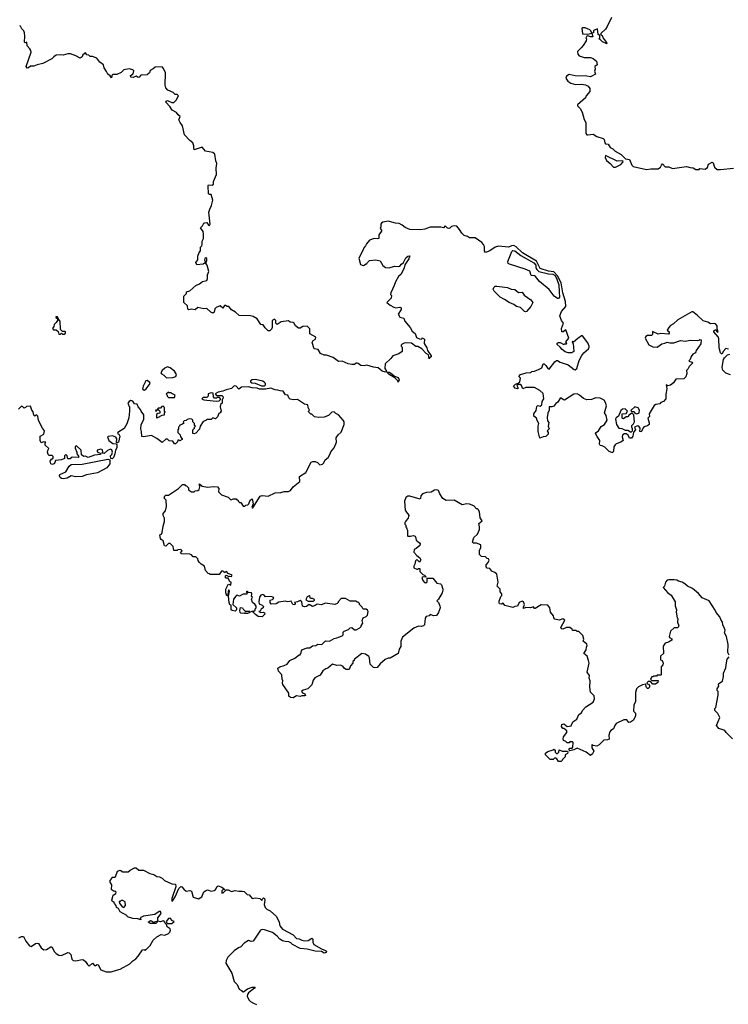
# Model space of a CAD drawing. Extents: x 2106670 to 2323771, y 35271 to 224896.
# Tile 51 of 256: x 2139625 to 2147583, y 97484 to 108541. Entities that reach past the tile are written whole.
import ezdxf

# ---------------------------------------------------------------- set-up
doc = ezdxf.new("R2010")
doc.units = 0

msp = doc.modelspace()

# ---------------------------------------------------------------- linework, layer by layer
at = {"layer": '0CON20XD'}
for points in [[(2143922, 106235), (2143885, 106254), (2143845, 106258), (2143765, 106280), (2143705, 106266), (2143688, 106255), (2143680, 106245), (2143680, 106215), (2143672, 106195), (2143687, 106177), (2143688, 106165), (2143658, 106125), (2143658, 106085), (2143645, 106080), (2143605, 106083), (2143554, 106066), (2143520, 106025), (2143509, 106001), (2143489, 105981), (2143479, 105951), (2143434, 105865), (2143453, 105793), (2143473, 105783), (2143485, 105782), (2143515, 105800), (2143525, 105800), (2143530, 105815), (2143555, 105838), (2143625, 105846), (2143675, 105833), (2143705, 105782), (2143719, 105769), (2143735, 105760), (2143774, 105756), (2143835, 105773), (2143875, 105768), (2143895, 105773), (2143913, 105797), (2143936, 105814), (2143962, 105868), (2143985, 105884), (2144005, 105888), (2143997, 105855), (2143951, 105790), (2143942, 105755), (2143908, 105685), (2143881, 105659), (2143844, 105596), (2143832, 105558), (2143792, 105475), (2143790, 105455), (2143800, 105445), (2143797, 105413), (2143750, 105365), (2143785, 105336), (2143827, 105313), (2143845, 105307), (2143895, 105312), (2143910, 105305), (2143910, 105285), (2143874, 105236), (2143886, 105215), (2143895, 105202), (2143938, 105188), (2143949, 105155), (2144009, 105085), (2144033, 105043), (2144068, 105018), (2144083, 104973), (2144115, 104956), (2144140, 104955), (2144145, 104970), (2144170, 104955), (2144168, 104905), (2144196, 104855), (2144204, 104825), (2144248, 104765), (2144248, 104755), (2144227, 104743), (2144224, 104734), (2144217, 104777), (2144191, 104791), (2144140, 104845), (2144095, 104870), (2144075, 104870), (2144025, 104910), (2143965, 104912), (2143943, 104907), (2143922, 104898), (2143910, 104885), (2143910, 104875), (2143920, 104865), (2143920, 104815), (2143882, 104788), (2143815, 104768), (2143793, 104737), (2143730, 104675), (2143727, 104623), (2143744, 104595), (2143742, 104585), (2143735, 104584), (2143695, 104593), (2143650, 104630), (2143598, 104638), (2143525, 104662), (2143493, 104653), (2143455, 104658), (2143425, 104682), (2143415, 104683), (2143405, 104683), (2143385, 104668), (2143355, 104668), (2143315, 104677), (2143245, 104707), (2143205, 104703), (2143146, 104746), (2143072, 104772), (2143045, 104773), (2143005, 104792), (2142976, 104836), (2142933, 104845), (2142910, 104915), (2142921, 104939), (2142946, 104955), (2142952, 104975), (2142882, 105012), (2142885, 105070), (2142855, 105098), (2142805, 105096), (2142774, 105076), (2142755, 105076), (2142724, 105104), (2142705, 105136), (2142695, 105142), (2142663, 105143), (2142645, 105160), (2142563, 105147), (2142515, 105120), (2142500, 105135), (2142500, 105165), (2142485, 105178), (2142460, 105165), (2142462, 105085), (2142452, 105065), (2142435, 105048), (2142415, 105048), (2142381, 105081), (2142360, 105115), (2142335, 105120), (2142292, 105182), (2142248, 105208), (2142217, 105217), (2142090, 105220), (2142048, 105258), (2142005, 105282), (2141975, 105322), (2141955, 105322), (2141935, 105332), (2141925, 105332), (2141905, 105300), (2141875, 105329), (2141832, 105308), (2141816, 105295), (2141809, 105255), (2141795, 105244), (2141770, 105255), (2141725, 105298), (2141695, 105293), (2141625, 105308), (2141595, 105282), (2141555, 105290), (2141525, 105284), (2141512, 105292), (2141508, 105328), (2141470, 105365), (2141468, 105435), (2141498, 105465), (2141497, 105485), (2141535, 105496), (2141605, 105558), (2141646, 105575), (2141677, 105603), (2141725, 105614), (2141736, 105635), (2141734, 105676), (2141750, 105715), (2141730, 105785), (2141717, 105805), (2141726, 105836), (2141725, 105858), (2141715, 105868), (2141705, 105858), (2141702, 105845), (2141712, 105815), (2141685, 105794), (2141615, 105788), (2141602, 105815), (2141624, 105846), (2141627, 105885), (2141641, 105925), (2141656, 105945), (2141654, 105985), (2141669, 106001), (2141676, 106015), (2141673, 106055), (2141690, 106085), (2141691, 106135), (2141684, 106163), (2141657, 106205), (2141677, 106225), (2141692, 106255), (2141705, 106261), (2141725, 106263), (2141745, 106233), (2141755, 106230), (2141766, 106245), (2141751, 106378), (2141761, 106415), (2141781, 106455), (2141796, 106515), (2141775, 106580), (2141755, 106578), (2141744, 106585), (2141741, 106675), (2141745, 106687), (2141785, 106682), (2141800, 106695), (2141803, 106725), (2141836, 106804), (2141830, 106875), (2141838, 106928), (2141827, 106957), (2141815, 107030), (2141795, 107050), (2141710, 107065), (2141675, 107110), (2141585, 107080), (2141579, 107105), (2141582, 107125), (2141568, 107158), (2141535, 107183), (2141475, 107248), (2141455, 107348), (2141426, 107385), (2141411, 107415), (2141428, 107455), (2141405, 107472), (2141385, 107500), (2141336, 107526), (2141313, 107565), (2141268, 107615), (2141270, 107625), (2141285, 107632), (2141333, 107613), (2141355, 107612), (2141383, 107637), (2141410, 107685), (2141395, 107700), (2141372, 107702), (2141350, 107725), (2141289, 107749), (2141266, 107775), (2141259, 107805), (2141262, 107945), (2141240, 107995), (2141225, 108012), (2141145, 108008), (2141125, 107988), (2141091, 107969), (2141082, 107945), (2141065, 107928), (2141055, 107922), (2140985, 107920), (2140966, 107894), (2140955, 107893), (2140935, 107908), (2140899, 107891), (2140873, 107895), (2140870, 107915), (2140898, 107935), (2140906, 107966), (2140897, 107977), (2140855, 107991), (2140795, 107979), (2140765, 107950), (2140715, 107924), (2140673, 107927), (2140660, 107915), (2140655, 107890), (2140640, 107910), (2140615, 107928), (2140601, 107961), (2140572, 108002), (2140566, 108036), (2140524, 108065), (2140490, 108110), (2140441, 108129), (2140418, 108128), (2140402, 108142), (2140380, 108145), (2140365, 108170), (2140335, 108148), (2140326, 108124), (2140305, 108108), (2140257, 108137), (2140195, 108158), (2140165, 108158), (2140115, 108142), (2140085, 108148), (2140035, 108142), (2140008, 108125), (2139985, 108101), (2139885, 108050), (2139820, 108035), (2139785, 108018), (2139745, 108019), (2139725, 108002), (2139708, 107998), (2139698, 108015), (2139753, 108175), (2139750, 108195), (2139740, 108215), (2139708, 108248), (2139707, 108287), (2139685, 108282), (2139678, 108288), (2139684, 108355), (2139680, 108395), (2139673, 108415), (2139649, 108439), (2139635, 108470), (2139625, 108472)], [(2146272, 108565), (2146224, 108465), (2146205, 108433), (2146150, 108385), (2146152, 108372), (2146165, 108362), (2146176, 108335), (2146216, 108285), (2146218, 108272), (2146171, 108291), (2146145, 108320), (2146132, 108322), (2146140, 108335), (2146140, 108365), (2146120, 108375), (2146115, 108438), (2146080, 108425), (2146070, 108415), (2146068, 108392), (2146050, 108390), (2146040, 108415), (2146027, 108427), (2145975, 108450), (2145945, 108450), (2145940, 108445), (2145944, 108384), (2146005, 108380), (2146050, 108390), (2146060, 108350), (2146035, 108350), (2146005, 108360), (2145994, 108356), (2145983, 108335), (2145990, 108325), (2145988, 108305), (2145955, 108250), (2145930, 108225), (2145890, 108185), (2145893, 108153), (2145910, 108135), (2145965, 108117), (2146035, 108117), (2146066, 108106), (2146102, 108075), (2146110, 108035), (2146083, 108015), (2146088, 107985), (2146082, 107965), (2146092, 107928), (2146035, 107898), (2145995, 107908), (2145865, 107910), (2145795, 107927), (2145765, 107908), (2145760, 107885), (2145782, 107852), (2145815, 107827), (2145867, 107813), (2145935, 107818), (2145979, 107809), (2146010, 107795), (2146027, 107767), (2146027, 107735), (2145988, 107685), (2145978, 107662), (2145890, 107585), (2145890, 107575), (2145918, 107545), (2145942, 107502), (2145965, 107420), (2145982, 107385), (2145982, 107265), (2145995, 107250), (2146005, 107248), (2146067, 107257), (2146105, 107228), (2146178, 107208), (2146189, 107195), (2146195, 107158), (2146205, 107146), (2146234, 107144), (2146255, 107106), (2146285, 107091), (2146314, 107064), (2146379, 107029), (2146409, 106999)], [(2146315, 106884), (2146375, 106915), (2146401, 106945), (2146400, 106955), (2146335, 106952), (2146204, 107016), (2146202, 106995), (2146215, 106960), (2146255, 106928), (2146294, 106884), (2146315, 106884)], [(2146409, 106999), (2146428, 106978), (2146473, 106973), (2146499, 106909), (2146515, 106892), (2146665, 106858), (2146715, 106867), (2146795, 106868), (2146822, 106885), (2146832, 106908), (2146845, 106921), (2146875, 106890), (2146915, 106889), (2146955, 106869), (2147115, 106891), (2147155, 106880), (2147189, 106879), (2147218, 106858), (2147255, 106860), (2147265, 106870), (2147323, 106863), (2147348, 106882), (2147362, 106918), (2147402, 106942), (2147412, 106935), (2147430, 106885), (2147458, 106858), (2147495, 106858), (2147640, 106875)], [(2147585, 104842), (2147555, 104848), (2147526, 104814), (2147515, 104790), (2147505, 104790), (2147495, 104800), (2147482, 104855), (2147477, 104957), (2147468, 104978), (2147420, 105035), (2147422, 105048), (2147435, 105060), (2147448, 105058), (2147450, 105045), (2147462, 105032), (2147470, 105035), (2147458, 105068), (2147458, 105105), (2147440, 105125), (2147425, 105130), (2147385, 105127), (2147355, 105144), (2147300, 105160), (2147235, 105222), (2147185, 105260), (2147175, 105260), (2147015, 105170), (2146967, 105125), (2146934, 105106), (2146914, 105085), (2146897, 105055), (2146918, 105035), (2146919, 105021), (2146912, 105008), (2146825, 105017), (2146795, 105008), (2146732, 105038), (2146730, 105005), (2146720, 104995), (2146675, 104993), (2146658, 104982), (2146650, 104965), (2146690, 104890), (2146735, 104868), (2146785, 104862), (2146835, 104902), (2146872, 104908), (2146895, 104920), (2146925, 104912), (2146973, 104913), (2147045, 104940), (2147100, 104930), (2147155, 104941), (2147235, 104940), (2147257, 104943), (2147265, 104950), (2147280, 104945), (2147275, 104900), (2147223, 104827), (2147215, 104800), (2147183, 104785), (2147165, 104758), (2147154, 104726), (2147142, 104715), (2147140, 104705), (2147177, 104697), (2147180, 104685), (2147144, 104646), (2147130, 104615), (2147115, 104600), (2147117, 104567), (2147105, 104530), (2147082, 104508), (2146995, 104503), (2146967, 104463), (2146933, 104437), (2146905, 104430), (2146885, 104440), (2146894, 104395), (2146880, 104335), (2146883, 104285), (2146855, 104253), (2146825, 104242), (2146814, 104226), (2146769, 104221), (2146752, 104208), (2146696, 104115), (2146697, 104085), (2146679, 104065), (2146694, 104015), (2146693, 103997), (2146675, 103979), (2146648, 103972), (2146630, 103960), (2146606, 103914), (2146590, 103915), (2146593, 103955), (2146578, 103975), (2146565, 103980), (2146530, 103965), (2146542, 103935), (2146519, 103911), (2146512, 103865), (2146495, 103840), (2146475, 103840), (2146458, 103875), (2146435, 103889), (2146415, 103891), (2146394, 103875), (2146390, 103855), (2146402, 103815), (2146378, 103795), (2146325, 103778), (2146312, 103768), (2146298, 103745), (2146292, 103695), (2146285, 103682), (2146275, 103680), (2146245, 103692), (2146195, 103740), (2146167, 103757), (2146145, 103760), (2146138, 103775), (2146142, 103815), (2146109, 103859), (2146093, 103895), (2146098, 103905), (2146124, 103925), (2146156, 103974), (2146194, 103995), (2146221, 104045), (2146210, 104095), (2146191, 104125), (2146214, 104205), (2146204, 104244), (2146189, 104269), (2146145, 104290), (2146094, 104294), (2146045, 104277), (2145993, 104273), (2145957, 104287), (2145913, 104325), (2145885, 104338), (2145848, 104335), (2145745, 104270), (2145732, 104272), (2145705, 104292), (2145695, 104290), (2145667, 104245), (2145645, 104232), (2145625, 104203), (2145603, 104193), (2145570, 104195), (2145572, 104155), (2145556, 104124), (2145548, 104075), (2145552, 104035), (2145566, 104016), (2145562, 103975), (2145570, 103945), (2145550, 103925), (2145560, 103905), (2145560, 103885), (2145535, 103860), (2145505, 103858), (2145465, 103840), (2145448, 103915), (2145447, 103975), (2145457, 104005), (2145435, 104040), (2145430, 104065), (2145400, 104090), (2145398, 104115), (2145426, 104154), (2145434, 104196), (2145443, 104207), (2145469, 104201), (2145490, 104215), (2145492, 104255), (2145510, 104285), (2145504, 104344), (2145468, 104378), (2145405, 104409), (2145309, 104411), (2145274, 104394), (2145262, 104435), (2145245, 104443), (2145227, 104443), (2145210, 104435), (2145222, 104405), (2145215, 104394), (2145188, 104405), (2145170, 104425), (2145195, 104450), (2145225, 104458), (2145243, 104475), (2145250, 104515), (2145232, 104535), (2145250, 104555), (2145314, 104576), (2145365, 104580), (2145375, 104590), (2145406, 104594), (2145460, 104615), (2145488, 104632), (2145505, 104677), (2145516, 104676), (2145535, 104657), (2145555, 104623), (2145573, 104617), (2145635, 104700), (2145655, 104713), (2145665, 104713), (2145695, 104694), (2145784, 104664), (2145852, 104612), (2145865, 104608), (2145883, 104625), (2145910, 104715), (2145939, 104771), (2145960, 104800), (2146013, 104845), (2146022, 104865), (2146020, 104875), (2146005, 104912), (2145945, 104990), (2145935, 104990), (2145895, 104962), (2145845, 104920), (2145832, 104928), (2145830, 104915), (2145840, 104905), (2145850, 104815), (2145825, 104800), (2145785, 104800), (2145750, 104810), (2145716, 104836), (2145696, 104865), (2145661, 104895), (2145660, 104910), (2145676, 104916), (2145696, 104916), (2145735, 104893), (2145745, 104900), (2145765, 104900), (2145770, 104905), (2145760, 104925), (2145791, 104965), (2145758, 105058), (2145730, 105035), (2145712, 105035), (2145709, 105075), (2145732, 105135), (2145710, 105165), (2145691, 105215), (2145711, 105265), (2145758, 105322), (2145754, 105376), (2145723, 105473), (2145705, 105585), (2145666, 105665), (2145625, 105710), (2145565, 105718), (2145469, 105749), (2145428, 105828), (2145272, 105922), (2145201, 105991), (2145175, 106005), (2145148, 106002), (2145115, 105987), (2145002, 105998), (2144965, 105986), (2144906, 105944), (2144855, 105927), (2144844, 105944), (2144844, 105995), (2144835, 106016), (2144815, 106039), (2144742, 106092), (2144675, 106091), (2144655, 106106), (2144618, 106118), (2144590, 106145), (2144566, 106186), (2144535, 106222), (2144505, 106228), (2144475, 106220), (2144455, 106200), (2144445, 106198), (2144431, 106201), (2144405, 106228), (2144385, 106202), (2144353, 106213), (2144235, 106213), (2144175, 106188), (2144125, 106183), (2144005, 106186), (2143955, 106208), (2143922, 106235)], [(2145675, 105411), (2145665, 105411), (2145628, 105435), (2145570, 105510), (2145463, 105603), (2145417, 105657), (2145405, 105665), (2145370, 105670), (2145355, 105718), (2145301, 105741), (2145125, 105794), (2145112, 105805), (2145106, 105825), (2145153, 105937), (2145165, 105949), (2145186, 105946), (2145253, 105893), (2145401, 105811), (2145420, 105785), (2145423, 105755), (2145431, 105735), (2145455, 105713), (2145565, 105688), (2145613, 105683), (2145638, 105668), (2145658, 105628), (2145679, 105565), (2145684, 105484), (2145686, 105425), (2145675, 105411)], [(2145305, 105262), (2145295, 105265), (2145248, 105308), (2145205, 105319), (2145175, 105344), (2145121, 105365), (2145070, 105400), (2145020, 105425), (2144955, 105493), (2144944, 105515), (2144949, 105535), (2144965, 105547), (2144985, 105549), (2145105, 105535), (2145145, 105516), (2145185, 105510), (2145228, 105478), (2145270, 105480), (2145289, 105449), (2145365, 105397), (2145389, 105365), (2145365, 105321), (2145315, 105265), (2145305, 105262)], [(2140125, 105010), (2140138, 105022), (2140140, 105035), (2140135, 105040), (2140105, 105040), (2140082, 105062), (2140081, 105155), (2140060, 105180), (2140050, 105205), (2140030, 105205), (2140030, 105195), (2140050, 105185), (2140048, 105165), (2140035, 105140), (2140013, 105117), (2140010, 105095), (2139993, 105073), (2140005, 105060), (2140035, 105060), (2140058, 105038), (2140065, 105010), (2140085, 105010), (2140095, 105020), (2140105, 105010), (2140125, 105010)], [(2147607, 104553), (2147555, 104572), (2147522, 104605), (2147513, 104635), (2147519, 104661), (2147530, 104725), (2147540, 104745), (2147575, 104778), (2147600, 104785)], [(2141275, 104520), (2141345, 104523), (2141380, 104535), (2141388, 104555), (2141364, 104594), (2141315, 104632), (2141285, 104642), (2141255, 104628), (2141225, 104600), (2141212, 104575), (2141218, 104565), (2141245, 104550), (2141275, 104520)], [(2142375, 104428), (2142385, 104440), (2142384, 104455), (2142372, 104472), (2142355, 104482), (2142275, 104500), (2142235, 104497), (2142218, 104485), (2142219, 104475), (2142234, 104464), (2142269, 104459), (2142340, 104430), (2142375, 104428)], [(2143875, 104470), (2143873, 104485), (2143840, 104520), (2143773, 104555), (2143754, 104575), (2143757, 104583), (2143775, 104582), (2143806, 104566), (2143835, 104539), (2143875, 104522), (2143885, 104495), (2143875, 104470)], [(2142824, 104224), (2142745, 104277), (2142695, 104272), (2142661, 104281), (2142646, 104296), (2142636, 104326), (2142610, 104330), (2142585, 104371), (2142552, 104372), (2142525, 104382), (2142494, 104384), (2142445, 104402), (2142385, 104392), (2142317, 104393), (2142292, 104402), (2142235, 104406), (2142195, 104417), (2142115, 104414), (2142085, 104393), (2142058, 104425), (2142035, 104429), (2142005, 104401), (2141944, 104386), (2141905, 104368), (2141853, 104357), (2141822, 104338), (2141835, 104320), (2141895, 104320), (2141910, 104305), (2141907, 104283), (2141900, 104275), (2141900, 104235), (2141882, 104218), (2141877, 104193), (2141889, 104145), (2141875, 104127), (2141861, 104119), (2141845, 104080), (2141825, 104060), (2141795, 104070), (2141775, 104050), (2141725, 104050), (2141715, 104040), (2141685, 104030), (2141653, 103977), (2141646, 103944), (2141605, 103898), (2141585, 103890), (2141570, 103895), (2141570, 103935), (2141590, 103955), (2141590, 103965), (2141600, 103975), (2141590, 103985), (2141588, 104008), (2141570, 104025), (2141570, 104045), (2141557, 104057), (2141535, 104060), (2141505, 104050), (2141495, 104040), (2141472, 104038), (2141460, 104025), (2141468, 104012), (2141455, 104000), (2141422, 103988), (2141420, 103975), (2141410, 103965), (2141410, 103945), (2141400, 103935), (2141400, 103905), (2141428, 103878), (2141430, 103855), (2141450, 103835), (2141450, 103825), (2141425, 103810), (2141415, 103820), (2141402, 103818), (2141398, 103802), (2141375, 103780), (2141365, 103780), (2141345, 103808), (2141303, 103813), (2141285, 103830), (2141265, 103830), (2141225, 103792), (2141165, 103838), (2141105, 103872), (2141015, 103858), (2140995, 103860), (2140994, 103915), (2140987, 103945), (2140989, 103991), (2141018, 104055), (2141020, 104105), (2140988, 104145), (2140982, 104165), (2140954, 104194), (2140944, 104224), (2140915, 104226), (2140895, 104258), (2140874, 104266), (2140853, 104255), (2140838, 104235), (2140859, 104189), (2140860, 104145), (2140850, 104070), (2140827, 104003), (2140799, 103951), (2140726, 103905), (2140723, 103895), (2140738, 103888), (2140749, 103865), (2140735, 103796), (2140725, 103789), (2140714, 103794), (2140716, 103835), (2140705, 103853), (2140667, 103867), (2140618, 103862), (2140610, 103855), (2140628, 103815), (2140672, 103782), (2140708, 103778), (2140715, 103768), (2140717, 103735), (2140702, 103708), (2140695, 103665), (2140683, 103633), (2140675, 103616), (2140665, 103611), (2140647, 103615), (2140646, 103644), (2140661, 103659), (2140666, 103685), (2140659, 103709), (2140645, 103717), (2140610, 103705), (2140575, 103670), (2140550, 103675), (2140560, 103685), (2140555, 103710), (2140535, 103718), (2140495, 103708), (2140495, 103690), (2140538, 103668), (2140532, 103658), (2140465, 103650), (2140395, 103626), (2140365, 103638), (2140345, 103637), (2140320, 103655), (2140316, 103706), (2140265, 103754), (2140250, 103745), (2140249, 103729), (2140266, 103686), (2140268, 103665), (2140288, 103635), (2140280, 103625), (2140215, 103630), (2140204, 103626), (2140192, 103608), (2140165, 103610), (2140158, 103645), (2140145, 103658), (2140128, 103642), (2140127, 103613), (2140095, 103600), (2140028, 103592), (2140015, 103557), (2139995, 103547), (2139975, 103552), (2139968, 103585), (2139982, 103605), (2140002, 103618), (2140001, 103635), (2139988, 103648), (2139958, 103648), (2139945, 103660), (2139938, 103685), (2139940, 103705), (2139952, 103725), (2139912, 103765), (2139910, 103785), (2139920, 103795), (2139895, 103800), (2139865, 103790), (2139854, 103814), (2139856, 103864), (2139898, 103885), (2139902, 103925), (2139880, 103955), (2139835, 104040), (2139830, 104090), (2139815, 104102), (2139795, 104090), (2139785, 104100), (2139777, 104137), (2139760, 104155), (2139745, 104200), (2139703, 104197), (2139690, 104185), (2139675, 104180), (2139662, 104195), (2139645, 104203), (2139613, 104167)], [(2141025, 104381), (2141044, 104395), (2141092, 104455), (2141085, 104468), (2141055, 104488), (2141042, 104485), (2141013, 104425), (2141006, 104395), (2141010, 104385), (2141025, 104381)], [(2141365, 104300), (2141370, 104325), (2141332, 104342), (2141325, 104350), (2141305, 104350), (2141295, 104360), (2141270, 104335), (2141280, 104325), (2141282, 104312), (2141295, 104300), (2141365, 104300)], [(2141835, 104258), (2141865, 104262), (2141880, 104275), (2141880, 104285), (2141868, 104298), (2141845, 104300), (2141835, 104290), (2141812, 104292), (2141800, 104305), (2141798, 104348), (2141775, 104352), (2141742, 104338), (2141740, 104315), (2141725, 104300), (2141685, 104300), (2141670, 104285), (2141695, 104272), (2141728, 104268), (2141835, 104258)], [(2141165, 104070), (2141175, 104072), (2141225, 104100), (2141250, 104105), (2141250, 104125), (2141260, 104135), (2141250, 104145), (2141250, 104185), (2141235, 104200), (2141222, 104198), (2141205, 104180), (2141182, 104178), (2141170, 104160), (2141150, 104155), (2141155, 104140), (2141170, 104160), (2141185, 104160), (2141200, 104145), (2141198, 104122), (2141175, 104120), (2141163, 104107), (2141160, 104075), (2141165, 104070)], [(2144898, 102472), (2144890, 102485), (2144875, 102490), (2144855, 102510), (2144813, 102513), (2144790, 102535), (2144788, 102585), (2144805, 102610), (2144803, 102643), (2144755, 102663), (2144723, 102663), (2144712, 102675), (2144726, 102725), (2144766, 102764), (2144788, 102815), (2144790, 102845), (2144780, 102885), (2144820, 102915), (2144798, 102948), (2144788, 103015), (2144775, 103040), (2144765, 103050), (2144755, 103050), (2144725, 103082), (2144675, 103101), (2144645, 103104), (2144595, 103094), (2144505, 103146), (2144415, 103142), (2144378, 103165), (2144342, 103215), (2144330, 103255), (2144311, 103261), (2144285, 103256), (2144246, 103234), (2144195, 103233), (2144150, 103215), (2144130, 103195), (2144128, 103165), (2144122, 103158), (2144005, 103190), (2143985, 103190), (2143960, 103175), (2143948, 103135), (2143953, 103035), (2143975, 103000), (2144000, 102975), (2143990, 102965), (2143988, 102942), (2143960, 102915), (2143960, 102905), (2143950, 102895), (2143950, 102875), (2143960, 102865), (2143960, 102845), (2143970, 102835), (2143980, 102805), (2143980, 102745), (2143985, 102740), (2144015, 102740), (2144045, 102748), (2144065, 102740), (2144072, 102732), (2144078, 102695), (2144117, 102667), (2144122, 102655), (2144120, 102635), (2144077, 102603), (2144055, 102590), (2144053, 102563), (2144084, 102524), (2144119, 102499), (2144130, 102475), (2144115, 102450), (2144085, 102480), (2144070, 102465), (2144062, 102425), (2144052, 102405), (2144052, 102385), (2144085, 102370), (2144095, 102370), (2144105, 102380), (2144118, 102378), (2144120, 102345), (2144152, 102312), (2144170, 102305), (2144190, 102285), (2144185, 102280), (2144157, 102283), (2144142, 102278), (2144154, 102245), (2144172, 102222), (2144185, 102219), (2144201, 102229), (2144202, 102268), (2144265, 102270), (2144308, 102215), (2144350, 102205), (2144362, 102195), (2144379, 102145), (2144376, 102134), (2144368, 102105), (2144330, 102035), (2144310, 102015), (2144327, 101997), (2144345, 101960), (2144348, 101935), (2144327, 101883), (2144305, 101850), (2144275, 101848), (2144235, 101860), (2144222, 101848), (2144191, 101839), (2144178, 101822), (2144170, 101745), (2144160, 101735), (2144135, 101728), (2144105, 101730), (2144053, 101707), (2143924, 101606), (2143907, 101563), (2143906, 101504), (2143888, 101472), (2143876, 101424), (2143785, 101372), (2143765, 101372), (2143730, 101355), (2143674, 101306), (2143640, 101265), (2143612, 101262), (2143600, 101265), (2143560, 101305), (2143552, 101375), (2143545, 101390), (2143507, 101417), (2143468, 101422), (2143380, 101355), (2143380, 101345), (2143368, 101332), (2143368, 101315), (2143340, 101285), (2143326, 101244), (2143290, 101245), (2143272, 101255), (2143255, 101280), (2143225, 101292), (2143185, 101288), (2143138, 101302), (2143085, 101258), (2143065, 101252), (2143031, 101229), (2142999, 101181), (2142941, 101149), (2142922, 101125), (2142905, 101070), (2142860, 101025), (2142808, 101012), (2142790, 100995), (2142802, 100982), (2142829, 100969), (2142835, 100952), (2142825, 100948), (2142795, 100950), (2142775, 100940), (2142735, 100948), (2142696, 100924), (2142668, 100928), (2142648, 100945), (2142647, 100977), (2142582, 101075), (2142578, 101095), (2142582, 101115), (2142572, 101135), (2142568, 101185), (2142532, 101225), (2142523, 101257), (2142545, 101273), (2142595, 101288), (2142630, 101305), (2142660, 101345), (2142715, 101370), (2142765, 101410), (2142775, 101410), (2142787, 101433), (2142790, 101455), (2142802, 101468), (2142853, 101487), (2142882, 101488), (2142915, 101508), (2142950, 101515), (2142975, 101528), (2143017, 101523), (2143060, 101565), (2143105, 101562), (2143155, 101592), (2143185, 101598), (2143245, 101622), (2143258, 101635), (2143258, 101662), (2143270, 101675), (2143316, 101694), (2143338, 101712), (2143357, 101717), (2143385, 101690), (2143405, 101690), (2143445, 101710), (2143460, 101725), (2143460, 101735), (2143480, 101765), (2143472, 101795), (2143482, 101825), (2143515, 101840), (2143530, 101855), (2143538, 101895), (2143530, 101910), (2143515, 101920), (2143482, 101922), (2143470, 101945), (2143440, 101975), (2143440, 101985), (2143425, 102000), (2143415, 102000), (2143405, 102010), (2143335, 102010), (2143285, 102040), (2143235, 102040), (2143200, 102005), (2143200, 101995), (2143190, 101985), (2143165, 101972), (2143055, 101990), (2143015, 101970), (2142965, 101978), (2142945, 101962), (2142915, 101952), (2142875, 101972), (2142847, 101953), (2142825, 101948), (2142800, 101955), (2142792, 102002), (2142775, 102020), (2142745, 102002), (2142712, 101998), (2142720, 101985), (2142715, 101970), (2142692, 101975), (2142675, 102010), (2142635, 102004), (2142605, 102011), (2142535, 102000), (2142505, 101980), (2142448, 101978), (2142438, 101998), (2142438, 102022), (2142465, 102030), (2142480, 102045), (2142470, 102055), (2142445, 102062), (2142385, 102060), (2142369, 102079), (2142355, 102086), (2142335, 102078), (2142320, 102055), (2142312, 102005), (2142315, 101980), (2142347, 101967), (2142362, 101952), (2142360, 101935), (2142337, 101923), (2142325, 101900), (2142310, 101895), (2142334, 101884), (2142365, 101888), (2142375, 101880), (2142380, 101865), (2142350, 101835), (2142305, 101840), (2142272, 101862), (2142248, 101888), (2142232, 101892), (2142232, 101898), (2142255, 101900), (2142268, 101912), (2142270, 101925), (2142282, 101938), (2142282, 101955), (2142266, 101976), (2142238, 101998), (2142230, 102035), (2142238, 102055), (2142230, 102065), (2142232, 102095), (2142228, 102105), (2142195, 102110), (2142185, 102120), (2142175, 102120), (2142170, 102115), (2142180, 102105), (2142175, 102090), (2142135, 102090), (2142095, 102068), (2142065, 102077), (2142051, 102069), (2142028, 102032), (2142020, 101975), (2142060, 101935), (2142060, 101915), (2142045, 101900), (2142010, 101905), (2142000, 101915), (2142000, 101965), (2141985, 101970), (2141977, 101997), (2141972, 102068), (2141982, 102125), (2141975, 102140), (2141968, 102125), (2141962, 102078), (2141953, 102073), (2141942, 102105), (2141940, 102145), (2141965, 102198), (2141975, 102202), (2141995, 102190), (2142000, 102225), (2141985, 102230), (2141965, 102270), (2141945, 102268), (2141938, 102275), (2141938, 102295), (2141945, 102302), (2141975, 102288), (2141985, 102292), (2142005, 102290), (2142010, 102305), (2141965, 102322), (2141946, 102346), (2141925, 102330), (2141916, 102346), (2141905, 102350), (2141892, 102348), (2141865, 102310), (2141765, 102310), (2141755, 102320), (2141742, 102322), (2141710, 102355), (2141702, 102405), (2141665, 102428), (2141641, 102451), (2141628, 102468), (2141627, 102487), (2141605, 102510), (2141575, 102510), (2141555, 102530), (2141535, 102538), (2141442, 102542), (2141430, 102555), (2141450, 102575), (2141435, 102590), (2141403, 102587), (2141395, 102580), (2141355, 102580), (2141350, 102625), (2141315, 102660), (2141295, 102660), (2141265, 102630), (2141252, 102632), (2141238, 102688), (2141214, 102704), (2141208, 102715), (2141200, 102755), (2141216, 102764), (2141227, 102783), (2141237, 102855), (2141253, 102905), (2141253, 102945), (2141238, 102975), (2141238, 102995), (2141262, 103025), (2141272, 103075), (2141270, 103145), (2141248, 103168), (2141254, 103196), (2141265, 103202), (2141295, 103200), (2141410, 103275), (2141455, 103320), (2141475, 103320), (2141485, 103310), (2141498, 103308), (2141520, 103285), (2141522, 103262), (2141555, 103240), (2141585, 103240), (2141595, 103250), (2141627, 103253), (2141640, 103265), (2141650, 103295), (2141650, 103305), (2141640, 103315), (2141645, 103330), (2141673, 103303), (2141735, 103292), (2141805, 103300), (2141845, 103297), (2141862, 103275), (2141858, 103238), (2141890, 103205), (2141965, 103180), (2141995, 103150), (2142025, 103160), (2142055, 103160), (2142065, 103150), (2142075, 103150), (2142082, 103132), (2142095, 103120), (2142108, 103118), (2142135, 103080), (2142155, 103080), (2142165, 103090), (2142186, 103094), (2142198, 103105), (2142214, 103146), (2142235, 103160), (2142247, 103103), (2142234, 103066), (2142235, 103060), (2142245, 103060), (2142325, 103190), (2142348, 103198), (2142415, 103192), (2142494, 103226), (2142558, 103232), (2142595, 103243), (2142645, 103244), (2142665, 103254), (2142696, 103294), (2142770, 103355), (2142768, 103412), (2142839, 103455), (2142897, 103573), (2142919, 103581), (2142945, 103580), (2142970, 103570), (2142995, 103544), (2143025, 103551), (2143040, 103565), (2143055, 103598), (2143089, 103625), (2143113, 103665), (2143121, 103689), (2143156, 103735), (2143183, 103797), (2143180, 103845), (2143201, 103879), (2143235, 103910), (2143268, 103995), (2143268, 104025), (2143258, 104045), (2143205, 104102), (2143177, 104117), (2143155, 104138), (2143130, 104135), (2143093, 104097), (2143045, 104077), (2142985, 104074), (2142935, 104080), (2142905, 104110), (2142893, 104113), (2142872, 104132), (2142870, 104145), (2142878, 104155), (2142863, 104185), (2142860, 104215), (2142824, 104224)], [(2146495, 103912), (2146508, 103925), (2146507, 103947), (2146498, 103965), (2146500, 103985), (2146519, 104001), (2146529, 104025), (2146522, 104102), (2146508, 104118), (2146495, 104120), (2146465, 104100), (2146458, 104082), (2146435, 104080), (2146405, 104058), (2146395, 104062), (2146390, 104075), (2146392, 104115), (2146435, 104120), (2146450, 104145), (2146425, 104170), (2146395, 104167), (2146375, 104152), (2146350, 104090), (2146325, 104071), (2146315, 104055), (2146326, 103995), (2146355, 103954), (2146389, 103949), (2146425, 103930), (2146455, 103930), (2146485, 103912), (2146495, 103912)], [(2146555, 104114), (2146583, 104127), (2146587, 104157), (2146571, 104181), (2146535, 104192), (2146492, 104158), (2146490, 104145), (2146495, 104140), (2146525, 104140), (2146532, 104122), (2146555, 104114)], [(2140115, 103385), (2140095, 103387), (2140079, 103399), (2140071, 103415), (2140075, 103435), (2140145, 103465), (2140182, 103528), (2140204, 103546), (2140325, 103549), (2140615, 103605), (2140639, 103600), (2140636, 103555), (2140602, 103508), (2140498, 103452), (2140375, 103431), (2140325, 103412), (2140255, 103406), (2140205, 103420), (2140158, 103392), (2140115, 103385)], [(2147592, 101405), (2147578, 101435), (2147582, 101525), (2147562, 101615), (2147540, 101655), (2147547, 101685), (2147542, 101705), (2147522, 101745), (2147518, 101775), (2147498, 101805), (2147487, 101835), (2147446, 101885), (2147435, 101912), (2147368, 102015), (2147289, 102049), (2147247, 102097), (2147180, 102155), (2147125, 102178), (2147096, 102206), (2147066, 102226), (2147025, 102237), (2147005, 102246), (2146975, 102250), (2146915, 102252), (2146895, 102248), (2146878, 102225), (2146865, 102180), (2146850, 102165), (2146904, 102104), (2146940, 102080), (2146988, 102005), (2146988, 101958), (2147000, 101915), (2146998, 101888), (2147010, 101825), (2147018, 101815), (2147012, 101775), (2147027, 101735), (2147015, 101712), (2146975, 101710), (2146934, 101676), (2146920, 101615), (2146922, 101605), (2146949, 101589), (2146949, 101575), (2146911, 101549), (2146875, 101538), (2146850, 101505), (2146857, 101423), (2146820, 101395), (2146823, 101353), (2146840, 101345), (2146850, 101315), (2146848, 101295), (2146830, 101275), (2146830, 101185), (2146825, 101180), (2146785, 101180), (2146775, 101170), (2146745, 101170), (2146735, 101160), (2146725, 101160), (2146710, 101135), (2146725, 101120), (2146795, 101120), (2146792, 101098), (2146765, 101080), (2146735, 101080), (2146708, 101108), (2146685, 101110), (2146670, 101095), (2146672, 101082), (2146688, 101078), (2146700, 101065), (2146700, 101045), (2146685, 101030), (2146675, 101030), (2146663, 101043), (2146655, 101080), (2146618, 101072), (2146575, 101048), (2146554, 101026), (2146540, 100985), (2146542, 100885), (2146522, 100845), (2146520, 100775), (2146540, 100755), (2146542, 100725), (2146517, 100675), (2146485, 100651), (2146465, 100650), (2146445, 100680), (2146411, 100679), (2146325, 100638), (2146308, 100615), (2146293, 100577), (2146265, 100560), (2146252, 100545), (2146240, 100505), (2146245, 100462), (2146225, 100453), (2146185, 100450), (2146133, 100397), (2146105, 100382), (2146065, 100390), (2146055, 100400), (2146050, 100395), (2146050, 100365), (2146072, 100325), (2146057, 100295), (2146035, 100278), (2145987, 100317), (2145885, 100362), (2145847, 100343), (2145802, 100332), (2145792, 100342), (2145795, 100350), (2145805, 100360), (2145828, 100362), (2145837, 100373), (2145840, 100425), (2145835, 100430), (2145805, 100430), (2145795, 100420), (2145775, 100420), (2145757, 100437), (2145732, 100445), (2145728, 100465), (2145733, 100487), (2145770, 100535), (2145770, 100555), (2145735, 100580), (2145725, 100580), (2145710, 100605), (2145712, 100625), (2145735, 100632), (2145775, 100603), (2145817, 100613), (2145839, 100655), (2145882, 100685), (2145905, 100740), (2145935, 100759), (2145946, 100785), (2145984, 100826), (2146064, 100876), (2146082, 100915), (2146078, 100948), (2146035, 100990), (2146029, 101045), (2146032, 101115), (2146020, 101145), (2146026, 101176), (2145997, 101215), (2146020, 101315), (2146012, 101345), (2145997, 101395), (2145962, 101425), (2145988, 101465), (2145990, 101495), (2146000, 101515), (2145995, 101530), (2145953, 101563), (2145962, 101585), (2145950, 101625), (2145905, 101670), (2145885, 101670), (2145875, 101680), (2145835, 101682), (2145830, 101695), (2145805, 101717), (2145765, 101716), (2145725, 101698), (2145712, 101702), (2145704, 101716), (2145747, 101797), (2145725, 101812), (2145685, 101798), (2145635, 101808), (2145622, 101825), (2145620, 101845), (2145588, 101888), (2145578, 101935), (2145555, 101968), (2145481, 101969), (2145415, 101928), (2145405, 101930), (2145395, 101948), (2145363, 101937), (2145309, 101941), (2145285, 101930), (2145283, 101945), (2145294, 101975), (2145282, 102002), (2145270, 102010), (2145236, 101995), (2145214, 101956), (2145185, 101952), (2145165, 101942), (2145072, 101962), (2145055, 101990), (2145035, 101978), (2145015, 101980), (2145008, 101995), (2145008, 102012), (2145030, 102065), (2145040, 102075), (2145040, 102095), (2145020, 102115), (2145020, 102145), (2144988, 102178), (2144997, 102225), (2144983, 102315), (2144962, 102335), (2144929, 102349), (2144905, 102378), (2144875, 102382), (2144862, 102395), (2144865, 102420), (2144888, 102445), (2144898, 102472)], [(2142925, 102010), (2142937, 102023), (2142935, 102030), (2142915, 102042), (2142890, 102040), (2142882, 102055), (2142888, 102065), (2142875, 102072), (2142855, 102060), (2142843, 102037), (2142840, 102025), (2142865, 102012), (2142925, 102010)], [(2142185, 101872), (2142163, 101873), (2142155, 101880), (2142145, 101872), (2142110, 101875), (2142100, 101885), (2142098, 101905), (2142105, 101940), (2142128, 101938), (2142135, 101920), (2142158, 101898), (2142208, 101898), (2142210, 101885), (2142185, 101872)], [(2147630, 100465), (2147560, 100535), (2147545, 100560), (2147475, 100580), (2147452, 100615), (2147488, 100705), (2147465, 100750), (2147432, 100785), (2147432, 100805), (2147442, 100818), (2147468, 100955), (2147468, 100995), (2147458, 101008), (2147458, 101025), (2147478, 101055), (2147473, 101075), (2147478, 101085), (2147517, 101113), (2147530, 101165), (2147528, 101202), (2147557, 101263), (2147558, 101295), (2147571, 101359), (2147592, 101385)], [(2145705, 100210), (2145675, 100212), (2145659, 100239), (2145645, 100248), (2145633, 100247), (2145615, 100233), (2145583, 100233), (2145530, 100285), (2145530, 100305), (2145555, 100322), (2145615, 100340), (2145625, 100350), (2145638, 100338), (2145640, 100315), (2145655, 100300), (2145665, 100300), (2145680, 100315), (2145685, 100340), (2145718, 100328), (2145778, 100328), (2145782, 100315), (2145778, 100302), (2145750, 100285), (2145750, 100265), (2145720, 100235), (2145718, 100222), (2145705, 100210)], [(2139615, 98231), (2139645, 98246), (2139667, 98247), (2139694, 98194), (2139735, 98140), (2139755, 98134), (2139803, 98167), (2139825, 98172), (2139836, 98166), (2139865, 98120), (2139895, 98097), (2139925, 98100), (2139975, 98130), (2139985, 98130), (2140015, 98073), (2140036, 98056), (2140065, 98037), (2140095, 98031), (2140165, 98064), (2140182, 98062), (2140200, 98045), (2140212, 97992), (2140226, 97976), (2140254, 97974), (2140325, 97986), (2140342, 97982), (2140366, 97966), (2140385, 97930), (2140405, 97912), (2140444, 97946), (2140465, 97920), (2140475, 97918), (2140495, 97932), (2140505, 97928), (2140535, 97873), (2140597, 97847), (2140653, 97847), (2140711, 97869), (2140755, 97878), (2140863, 97937), (2140895, 97972), (2140930, 97995), (2140956, 98024), (2141004, 98096), (2141025, 98100), (2141035, 98090), (2141045, 98098), (2141089, 98145), (2141126, 98205), (2141165, 98242), (2141215, 98268), (2141255, 98260), (2141295, 98278), (2141312, 98295), (2141320, 98315), (2141315, 98330), (2141280, 98355), (2141272, 98382), (2141255, 98400), (2141248, 98418), (2141235, 98420), (2141205, 98409), (2141178, 98418), (2141177, 98455), (2141213, 98505), (2141206, 98526), (2141192, 98528), (2141142, 98492), (2141015, 98474), (2140980, 98455), (2140985, 98432), (2140953, 98443), (2140895, 98446), (2140837, 98467), (2140830, 98480), (2140755, 98523), (2140735, 98560), (2140712, 98572), (2140708, 98595), (2140690, 98615), (2140688, 98628), (2140664, 98644), (2140660, 98655), (2140675, 98710), (2140705, 98730), (2140708, 98745), (2140695, 98758), (2140685, 98752), (2140662, 98765), (2140658, 98775), (2140660, 98825), (2140640, 98855), (2140640, 98875), (2140660, 98895), (2140665, 98910), (2140695, 98910), (2140700, 98915), (2140725, 98980), (2140755, 98990), (2140785, 98970), (2140845, 98970), (2140865, 98990), (2140913, 99017), (2140935, 99017), (2140965, 98992), (2141015, 98990), (2141085, 98954), (2141132, 98942), (2141165, 98920), (2141195, 98917), (2141225, 98902), (2141253, 98873), (2141335, 98837), (2141375, 98833), (2141378, 98805), (2141335, 98672), (2141333, 98643), (2141345, 98650), (2141370, 98690), (2141411, 98785), (2141435, 98806), (2141447, 98805), (2141467, 98777), (2141496, 98756), (2141535, 98761), (2141555, 98756), (2141575, 98688), (2141635, 98667), (2141669, 98691), (2141694, 98746), (2141711, 98759), (2141735, 98768), (2141775, 98756), (2141808, 98762), (2141825, 98774), (2141843, 98807), (2141855, 98814), (2141895, 98800), (2141930, 98775), (2141905, 98768), (2141895, 98758), (2141895, 98732), (2141910, 98735), (2141945, 98770), (2141965, 98770), (2142005, 98752), (2142045, 98762), (2142085, 98753), (2142124, 98756), (2142145, 98752), (2142179, 98719), (2142202, 98712), (2142235, 98673), (2142275, 98678), (2142323, 98673), (2142345, 98650), (2142351, 98669), (2142365, 98679), (2142375, 98671), (2142380, 98655), (2142370, 98605), (2142382, 98572), (2142402, 98552), (2142438, 98535), (2142509, 98469), (2142540, 98405), (2142547, 98365), (2142575, 98329), (2142695, 98264), (2142733, 98223), (2142765, 98221), (2142795, 98203), (2142825, 98198)], [(2140795, 98572), (2140812, 98595), (2140810, 98635), (2140785, 98650), (2140765, 98650), (2140755, 98640), (2140742, 98638), (2140745, 98620), (2140775, 98580), (2140795, 98572)], [(2141092, 98392), (2141068, 98405), (2141095, 98424), (2141105, 98423), (2141127, 98407), (2141168, 98418), (2141170, 98405), (2141155, 98393), (2141092, 98392)], [(2141335, 98390), (2141360, 98415), (2141342, 98422), (2141315, 98450), (2141295, 98447), (2141270, 98415), (2141272, 98402), (2141285, 98390), (2141335, 98390)], [(2142825, 98198), (2142865, 98200), (2142907, 98227), (2142917, 98217), (2142917, 98183), (2142930, 98155), (2143015, 98108), (2143060, 98090), (2143069, 98079), (2143066, 98064), (2143045, 98057), (2143015, 98076), (2142945, 98080), (2142855, 98103), (2142775, 98112), (2142690, 98155), (2142670, 98175), (2142647, 98187), (2142605, 98188), (2142578, 98195), (2142545, 98217), (2142518, 98248), (2142465, 98292), (2142375, 98322), (2142347, 98323), (2142330, 98315), (2142246, 98194), (2142225, 98188), (2142195, 98200), (2142145, 98171), (2142110, 98130), (2142082, 98118), (2142032, 98085), (2141962, 98015), (2141943, 97977), (2141940, 97945), (2142007, 97835), (2142035, 97740), (2142068, 97705), (2142090, 97655), (2142115, 97638), (2142125, 97628), (2142140, 97625), (2142183, 97657), (2142235, 97678), (2142268, 97678), (2142264, 97665), (2142195, 97614), (2142183, 97595), (2142180, 97575), (2142198, 97535), (2142218, 97515), (2142250, 97495), (2142285, 97483)]]:
    msp.add_lwpolyline(points, dxfattribs=at)

doc.saveas('drawing.dxf')
